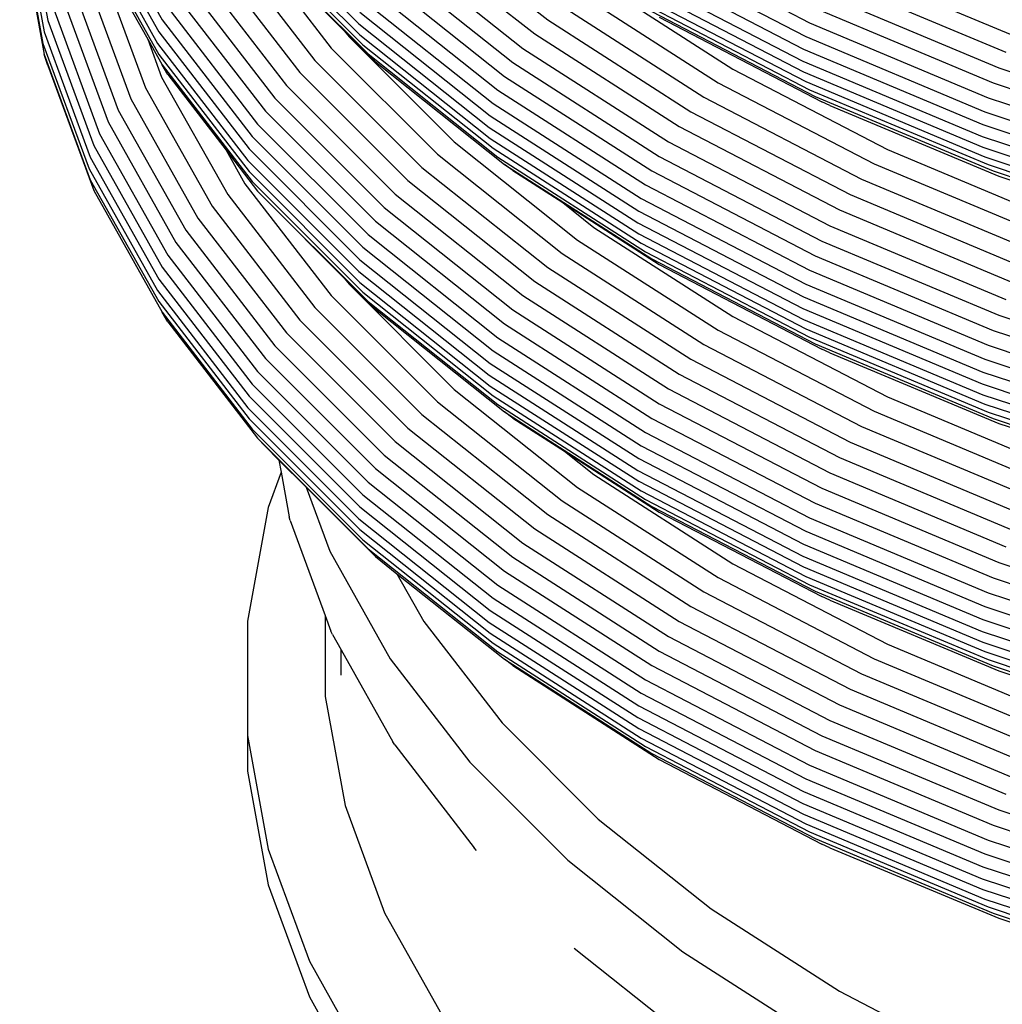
# Model space of a CAD drawing. Extents: x -19547 to -11561, y 2096 to 5601.
# Tile 26 of 168: x -19205.58 to -19199.09, y 3427.79 to 3434.3. Entities that reach past the tile are written whole.
import ezdxf

# ---------------------------------------------------------------- set-up
doc = ezdxf.new("R2010")
doc.units = 0
doc.header["$MEASUREMENT"] = 0
doc.layers.add('TANK', color=2, linetype='CONTINUOUS')
doc.layers.add('TANK-SLOPE', color=2, linetype='CONTINUOUS')

# ---------------------------------------------------------------- blocks, each defined once
blk = doc.blocks.new('A$C3406478A')
at = {"layer": 'TANK'}
for p, q in [((-10.4945, 101.9314), (-10.3416, 101.0913)), ((-10.5179, 101.8575), (-10.3647, 101.0161)), ((-10.0374, 101.8999), (-9.5853, 101.0966)), ((-10.06, 101.8215), (-9.6072, 101.0168)), ((-9.0187, 101.8016), (-8.2855, 101.0684)), ((-10.5264, 101.7824), (-10.3732, 100.9404)), ((-10.0683, 101.7454), (-9.6151, 100.9402)), ((-9.0111, 101.729), (-8.2783, 100.9962)), ((-7.8688, 101.7557), (-7.0375, 101.095)), ((-10.5179, 101.7078), (-10.3647, 100.8663)), ((-10.06, 101.6718), (-9.6072, 100.8671)), ((-8.9902, 101.662), (-8.2587, 100.9305)), ((-7.9618, 101.6686), (-7.1236, 101.0025)), ((-9.0378, 101.6479), (-8.4677, 100.9086)), ((-8.9541, 101.5995), (-8.2247, 100.8701)), ((-6.3911, 101.6399), (-5.307, 101.0763)), ((-10.0106, 101.5545), (-9.6808, 100.9685)), ((-9.1513, 101.574), (-8.576, 100.828)), ((-8.9028, 101.545), (-8.3794, 101.0216)), ((-8.0459, 101.5779), (-7.2015, 100.9069)), ((-6.4197, 101.5502), (-5.3325, 100.985)), ((-9.2548, 101.4989), (-8.6748, 100.7467)), ((-8.1174, 101.4884), (-7.2678, 100.8132)), ((-6.4363, 101.4675), (-5.3473, 100.9014)), ((-5.1097, 101.4729), (-3.9561, 100.989)), ((-9.992, 101.4523), (-9.6955, 100.647)), ((-9.3484, 101.4207), (-8.7641, 100.663)), ((-8.1764, 101.4001), (-7.3225, 100.7215)), ((-10.0909, 101.3858), (-9.7923, 100.5746)), ((-9.428, 101.3403), (-8.8401, 100.578)), ((-6.7325, 101.3595), (-5.8136, 100.7702)), ((-6.4424, 101.3892), (-5.3526, 100.8227)), ((-5.1728, 101.3705), (-4.0107, 100.883)), ((-10.1752, 101.3154), (-9.8747, 100.4992)), ((-8.2247, 101.3123), (-7.3672, 100.631)), ((-6.8403, 101.276), (-5.9116, 100.6806)), ((-6.4363, 101.3178), (-5.3473, 100.7516)), ((-5.2265, 101.2695), (-4.0571, 100.779)), ((-10.2447, 101.2429), (-9.9426, 100.4225)), ((-9.4937, 101.2579), (-8.9028, 100.4916)), ((-8.2587, 101.2265), (-7.3987, 100.5431)), ((-6.4197, 101.2525), (-5.3325, 100.6873)), ((-10.3016, 101.1663), (-9.9983, 100.3425)), ((-9.5475, 101.1763), (-8.9541, 100.4069)), ((-8.2783, 101.146), (-7.4169, 100.4615)), ((-6.943, 101.1862), (-6.0051, 100.5848)), ((-6.3911, 101.1977), (-5.307, 100.6341)), ((-6.3504, 101.1515), (-5.2708, 100.5903)), ((-5.2708, 101.1718), (-4.0954, 100.6788)), ((-10.3416, 101.0913), (-10.0374, 100.2651)), ((-9.5853, 101.0966), (-8.9902, 100.3249)), ((-7.0375, 101.095), (-6.0911, 100.4882)), ((-6.3006, 101.1124), (-5.2265, 100.554)), ((-5.307, 101.0763), (-4.1268, 100.5813)), ((-10.3647, 101.0161), (-10.06, 100.1884)), ((-9.6072, 101.0168), (-9.0111, 100.2439)), ((-8.3794, 101.0216), (-8.3499, 100.9833)), ((-8.3794, 101.0216), (-8.1764, 100.8186)), ((-8.2855, 101.0684), (-7.4236, 100.3835)), ((-9.6808, 100.9685), (-9.5884, 100.7176)), ((-9.6808, 100.9685), (-9.5853, 100.7988)), ((-8.3499, 100.9833), (-7.656, 100.2894)), ((-8.2783, 100.9962), (-7.4169, 100.3117)), ((-7.1236, 101.0025), (-6.1695, 100.3907)), ((-5.3325, 100.985), (-4.1489, 100.4885)), ((-10.3732, 100.9404), (-10.0683, 100.1123)), ((-9.6151, 100.9402), (-9.0187, 100.1668)), ((-8.4677, 100.9086), (-7.7669, 100.2078)), ((-8.2587, 100.9305), (-7.3987, 100.2471)), ((-7.2015, 100.9069), (-6.2403, 100.2906)), ((-5.3473, 100.9014), (-4.1616, 100.404)), ((-10.3416, 100.7936), (-10.3647, 100.8663)), ((-10.3647, 100.8663), (-10.06, 100.0387)), ((-9.6072, 100.8671), (-9.0111, 100.0942)), ((-8.576, 100.828), (-7.8688, 100.1208)), ((-8.2247, 100.8701), (-7.3672, 100.1887)), ((-8.1764, 100.8186), (-7.3225, 100.14)), ((-7.2678, 100.8132), (-6.3006, 100.1931)), ((-5.3526, 100.8227), (-4.1663, 100.325)), ((-10.3416, 100.7936), (-10.0374, 99.9674)), ((-9.5475, 100.7341), (-9.5853, 100.7988)), ((-9.5853, 100.7988), (-8.9902, 100.0272)), ((-8.6748, 100.7467), (-7.9618, 100.0337)), ((-5.8136, 100.7702), (-4.793, 100.2397)), ((-5.3473, 100.7516), (-4.1616, 100.2543)), ((-4.0571, 100.779), (-2.8053, 100.3618)), ((-9.5884, 100.7176), (-9.1513, 99.9409)), ((-9.5475, 100.7341), (-9.1631, 100.2357)), ((-7.3225, 100.7215), (-6.3504, 100.0982)), ((-5.3325, 100.6873), (-4.1489, 100.1908)), ((-9.6955, 100.647), (-9.2548, 99.864)), ((-8.7641, 100.663), (-8.0459, 99.9448)), ((-7.3672, 100.631), (-6.3911, 100.005)), ((-5.9116, 100.6806), (-4.8803, 100.1444)), ((-5.307, 100.6341), (-4.1268, 100.139)), ((-4.0954, 100.6788), (-2.8373, 100.2594)), ((-9.7923, 100.5746), (-9.3484, 99.7858)), ((-8.8401, 100.578), (-8.1174, 99.8553)), ((-6.0051, 100.5848), (-4.9635, 100.0433)), ((-5.2708, 100.5903), (-4.0954, 100.0973)), ((-5.1728, 100.5295), (-5.2265, 100.554)), ((-4.1268, 100.5813), (-2.8634, 100.1601)), ((-9.8747, 100.4992), (-9.428, 99.7055)), ((-8.9028, 100.4916), (-8.1764, 99.7652)), ((-7.3987, 100.5431), (-6.4197, 99.9154)), ((-6.0911, 100.4882), (-5.04, 99.9418)), ((-5.1728, 100.5295), (-4.0571, 100.0634)), ((-4.1489, 100.4885), (-2.8818, 100.0662)), ((-9.9426, 100.4225), (-9.4937, 99.6248)), ((-7.4169, 100.4615), (-6.4363, 99.8327)), ((-8.9541, 100.4069), (-8.2247, 99.6775)), ((-7.4236, 100.3835), (-6.4424, 99.7543)), ((-6.1695, 100.3907), (-5.1097, 99.8398)), ((-4.1616, 100.404), (-2.8925, 99.981)), ((-9.9983, 100.3425), (-9.5475, 99.5415)), ((-8.9902, 100.3249), (-8.2587, 99.5934)), ((-7.4169, 100.3117), (-6.4363, 99.683)), ((-4.1663, 100.325), (-2.8963, 99.9017)), ((-10.0374, 100.2651), (-9.5853, 99.4617)), ((-9.1631, 100.2357), (-9.0378, 100.0131)), ((-9.1631, 100.2357), (-8.9541, 99.9647)), ((-9.0111, 100.2439), (-8.2783, 99.5111)), ((-7.656, 100.2894), (-6.8403, 99.6412)), ((-7.3987, 100.2471), (-6.4197, 99.6194)), ((-6.2403, 100.2906), (-5.1728, 99.7356)), ((-4.793, 100.2397), (-3.682, 99.7736)), ((-4.1616, 100.2543), (-2.8925, 99.8313)), ((-10.06, 100.1884), (-9.6072, 99.3837)), ((-9.0187, 100.1668), (-8.2855, 99.4336)), ((-7.7669, 100.2078), (-6.943, 99.5531)), ((-7.3672, 100.1887), (-6.3911, 99.5628)), ((-6.3006, 100.1931), (-5.2265, 99.6347)), ((-4.1489, 100.1908), (-2.8818, 99.7685)), ((-10.0683, 100.1123), (-9.6151, 99.3071)), ((-7.8688, 100.1208), (-7.0375, 99.4602)), ((-7.2678, 100.0994), (-7.3225, 100.14)), ((-7.3225, 100.14), (-6.3504, 99.5167)), ((-7.2678, 100.0994), (-6.9383, 99.8881)), ((-6.3504, 100.0982), (-5.2708, 99.5369)), ((-4.8803, 100.1444), (-3.7575, 99.6734)), ((-4.1268, 100.139), (-2.8634, 99.7179)), ((-4.0954, 100.0973), (-2.8373, 99.6779)), ((-10.06, 100.0387), (-9.6072, 99.234)), ((-9.0111, 100.0942), (-8.2783, 99.3614)), ((-7.9618, 100.0337), (-7.1236, 99.3677)), ((-4.9635, 100.0433), (-3.8295, 99.5676)), ((-4.0571, 100.0634), (-2.8053, 99.6462)), ((-10.0374, 99.9674), (-9.5853, 99.164)), ((-9.0378, 100.0131), (-8.4677, 99.2738)), ((-8.9902, 100.0272), (-8.2587, 99.2957)), ((-6.3911, 100.005), (-5.307, 99.4415)), ((-9.1513, 99.9409), (-8.576, 99.1949)), ((-8.9541, 99.9647), (-8.2247, 99.2353)), ((-8.9028, 99.9101), (-8.9541, 99.9647)), ((-8.9028, 99.9101), (-8.3794, 99.3867)), ((-8.0459, 99.9448), (-7.2015, 99.2738)), ((-6.4197, 99.9154), (-5.3325, 99.3502)), ((-5.04, 99.9418), (-3.8957, 99.4618)), ((-9.2548, 99.864), (-8.6748, 99.1119)), ((-8.1174, 99.8553), (-7.2678, 99.1801)), ((-6.9383, 99.8881), (-6.7325, 99.7246)), ((-6.9383, 99.8881), (-6.3006, 99.4792)), ((-5.1097, 99.8398), (-3.9561, 99.3559)), ((-9.3484, 99.7858), (-8.7641, 99.0282)), ((-6.4363, 99.8327), (-5.3473, 99.2665)), ((-8.1764, 99.7652), (-7.3225, 99.0867)), ((-6.7325, 99.7246), (-5.8136, 99.1354)), ((-6.4424, 99.7543), (-5.3526, 99.1878)), ((-5.1728, 99.7356), (-4.0107, 99.2481)), ((-9.428, 99.7055), (-8.8401, 98.9431)), ((-8.2247, 99.6775), (-7.3672, 98.9961)), ((-6.8403, 99.6412), (-5.9116, 99.0457)), ((-6.4363, 99.683), (-5.3473, 99.1168)), ((-9.4937, 99.6248), (-8.9028, 98.8585)), ((-8.2587, 99.5934), (-7.3987, 98.91)), ((-6.4197, 99.6194), (-5.3325, 99.0542)), ((-5.2265, 99.6347), (-4.0571, 99.1442)), ((-9.5475, 99.5415), (-8.9541, 98.7721)), ((-8.2783, 99.5111), (-7.4169, 98.8266)), ((-6.943, 99.5531), (-6.0051, 98.9517)), ((-6.3911, 99.5628), (-5.307, 98.9992)), ((-6.3504, 99.5167), (-5.2708, 98.9554)), ((-5.2708, 99.5369), (-4.0954, 99.0439)), ((-9.5853, 99.4617), (-8.9902, 98.6901)), ((-7.0375, 99.4602), (-6.0911, 98.8533)), ((-6.3006, 99.4792), (-5.2265, 98.9209)), ((-9.6072, 99.3837), (-9.0111, 98.6108)), ((-8.3794, 99.3867), (-8.3499, 99.3485)), ((-8.3794, 99.3867), (-8.1764, 99.1837)), ((-8.2855, 99.4336), (-7.4236, 98.7487)), ((-5.307, 99.4415), (-4.1268, 98.9464)), ((-8.3499, 99.3485), (-7.656, 98.6546)), ((-8.2783, 99.3614), (-7.4169, 98.6769)), ((-7.1236, 99.3677), (-6.1695, 98.7558)), ((-5.3325, 99.3502), (-4.1489, 98.8537)), ((-9.6151, 99.3071), (-9.0187, 98.5337)), ((-8.4677, 99.2738), (-7.7669, 98.573)), ((-8.2587, 99.2957), (-7.3987, 98.6123)), ((-7.2015, 99.2738), (-6.2403, 98.6575)), ((-5.3473, 99.2665), (-4.1616, 98.7692)), ((-9.6072, 99.234), (-9.0111, 98.4611)), ((-8.576, 99.1949), (-7.8688, 98.4877)), ((-8.2247, 99.2353), (-7.3672, 98.5539)), ((-5.3526, 99.1878), (-4.1663, 98.6902)), ((-9.5475, 99.101), (-9.5853, 99.164)), ((-9.5853, 99.164), (-8.9902, 98.3923)), ((-8.1764, 99.1837), (-7.3225, 98.5052)), ((-7.2678, 99.1801), (-6.3006, 98.56)), ((-5.8136, 99.1354), (-4.793, 98.6048)), ((-4.0571, 99.1442), (-2.8053, 98.7269)), ((-9.5475, 99.101), (-8.9541, 98.3316)), ((-8.6748, 99.1119), (-7.9618, 98.3989)), ((-7.3225, 99.0867), (-6.3504, 98.4633)), ((-5.3473, 99.1168), (-4.1616, 98.6195)), ((-8.7641, 99.0282), (-8.0459, 98.3099)), ((-7.3672, 98.9961), (-6.3911, 98.3702)), ((-5.9116, 99.0457), (-4.8803, 98.5096)), ((-5.3325, 99.0542), (-4.1489, 98.5577)), ((-5.307, 98.9992), (-4.1268, 98.5042)), ((-4.0954, 99.0439), (-2.8373, 98.6246)), ((-8.8401, 98.9431), (-8.1174, 98.2204)), ((-6.0051, 98.9517), (-4.9635, 98.4102)), ((-5.2708, 98.9554), (-4.0954, 98.4624)), ((-4.1268, 98.9464), (-2.8634, 98.5253)), ((-7.3987, 98.91), (-6.4197, 98.2823)), ((-5.1728, 98.8964), (-5.2265, 98.9209)), ((-5.1728, 98.8964), (-4.0571, 98.4303)), ((-8.9028, 98.8585), (-8.1764, 98.1321)), ((-7.4169, 98.8266), (-6.4363, 98.1978)), ((-6.0911, 98.8533), (-5.04, 98.3069)), ((-4.1489, 98.8537), (-2.8818, 98.4313)), ((-8.9541, 98.7721), (-8.2247, 98.0427)), ((-7.4236, 98.7487), (-6.4424, 98.1195)), ((-6.1695, 98.7558), (-5.1097, 98.2049)), ((-4.1616, 98.7692), (-2.8925, 98.3461)), ((-8.9902, 98.6901), (-8.2587, 97.9585)), ((-7.4169, 98.6769), (-6.4363, 98.0481)), ((-4.1663, 98.6902), (-2.8963, 98.2669)), ((-9.0111, 98.6108), (-8.2783, 97.878)), ((-7.656, 98.6546), (-6.8403, 98.0063)), ((-7.3987, 98.6123), (-6.4197, 97.9846)), ((-6.2403, 98.6575), (-5.1728, 98.1025)), ((-4.793, 98.6048), (-3.682, 98.1388)), ((-4.1616, 98.6195), (-2.8925, 98.1964)), ((-7.7669, 98.573), (-6.943, 97.9183)), ((-7.3672, 98.5539), (-6.3911, 97.928)), ((-6.3006, 98.56), (-5.2265, 98.0016)), ((-4.1489, 98.5577), (-2.8818, 98.1354)), ((-9.0187, 98.5337), (-8.2855, 97.8005)), ((-7.8688, 98.4877), (-7.0375, 97.8271)), ((-7.2678, 98.4646), (-7.3225, 98.5052)), ((-7.3225, 98.5052), (-6.3504, 97.8818)), ((-4.8803, 98.5096), (-3.7575, 98.0386)), ((-4.1268, 98.5042), (-2.8634, 98.0831)), ((-9.0111, 98.4611), (-8.2783, 97.7283)), ((-7.2678, 98.4646), (-6.927, 98.246)), ((-6.3504, 98.4633), (-5.2708, 97.9021)), ((-4.9635, 98.4102), (-3.8295, 97.9345)), ((-4.0954, 98.4624), (-2.8373, 98.043)), ((-4.0571, 98.4303), (-2.8053, 98.0131)), ((-8.9902, 98.3923), (-8.2587, 97.6608)), ((-7.9618, 98.3989), (-7.1236, 97.7328)), ((-6.3911, 98.3702), (-5.307, 97.8066)), ((-8.9028, 98.277), (-8.9541, 98.3316)), ((-8.9541, 98.3316), (-8.2247, 97.6022)), ((-8.9028, 98.277), (-8.8134, 98.1876)), ((-8.0459, 98.3099), (-7.2015, 97.639)), ((-6.4197, 98.2823), (-5.3325, 97.7171)), ((-5.04, 98.3069), (-3.8957, 97.8269)), ((-8.1174, 98.2204), (-7.2678, 97.5453)), ((-6.927, 98.246), (-6.7325, 98.0915)), ((-6.927, 98.246), (-6.3006, 97.8444)), ((-8.8134, 98.1876), (-8.6341, 98.0084)), ((-8.8134, 98.1876), (-8.7987, 98.107)), ((-6.4363, 98.1978), (-5.3473, 97.6317)), ((-5.1097, 98.2049), (-3.9561, 97.721)), ((-8.7987, 98.107), (-8.8842, 97.8749)), ((-8.7987, 98.107), (-8.7452, 97.8133)), ((-8.1764, 98.1321), (-7.3225, 97.4536)), ((-6.7325, 98.0915), (-5.8136, 97.5023)), ((-6.4424, 98.1195), (-5.3526, 97.553)), ((-5.1728, 98.1025), (-4.0107, 97.615)), ((-8.2247, 98.0427), (-7.3672, 97.3613)), ((-6.4363, 98.0481), (-5.3473, 97.482)), ((-8.6341, 98.0084), (-8.4782, 97.5848)), ((-8.6341, 98.0084), (-8.1764, 97.5506)), ((-8.2587, 97.9585), (-7.3987, 97.2752)), ((-6.8403, 98.0063), (-5.9116, 97.4109)), ((-6.4197, 97.9846), (-5.3325, 97.4194)), ((-5.2265, 98.0016), (-4.0571, 97.5111)), ((-6.943, 97.9183), (-6.0051, 97.3169)), ((-6.3911, 97.928), (-5.307, 97.3644)), ((-5.2708, 97.9021), (-4.0954, 97.4091)), ((-8.8842, 97.8749), (-9.0209, 97.1236)), ((-8.2783, 97.878), (-7.4169, 97.1935)), ((-7.0375, 97.8271), (-6.0911, 97.2202)), ((-6.3504, 97.8818), (-5.2708, 97.3206)), ((-6.3006, 97.8444), (-5.2265, 97.286)), ((-8.7392, 97.7888), (-8.7452, 97.8133)), ((-8.7392, 97.7888), (-8.5078, 97.1601)), ((-8.2855, 97.8005), (-7.4236, 97.1156)), ((-5.307, 97.8066), (-4.1268, 97.3116)), ((-8.2783, 97.7283), (-7.4169, 97.0438)), ((-7.1236, 97.7328), (-6.1695, 97.121)), ((-5.3325, 97.7171), (-4.1489, 97.2206)), ((-8.2587, 97.6608), (-7.3987, 96.9774)), ((-7.2015, 97.639), (-6.2403, 97.0226)), ((-5.3473, 97.6317), (-4.1616, 97.1343)), ((-8.4782, 97.5848), (-8.0783, 96.8742)), ((-8.2247, 97.6022), (-7.3672, 96.9208)), ((-8.1764, 97.5506), (-8.0336, 97.4372)), ((-7.2678, 97.5453), (-6.3006, 96.9251)), ((-5.8136, 97.5023), (-4.793, 96.9717)), ((-5.3526, 97.553), (-4.1663, 97.0554)), ((-4.0571, 97.5111), (-2.8053, 97.0938)), ((-8.0336, 97.4372), (-7.3225, 96.8721)), ((-8.0336, 97.4372), (-7.8554, 97.1204)), ((-7.3225, 97.4536), (-6.3504, 96.8302)), ((-5.3473, 97.482), (-4.1616, 96.9846)), ((-5.9116, 97.4109), (-4.8803, 96.8747)), ((-5.3325, 97.4194), (-4.1489, 96.9229)), ((-4.0954, 97.4091), (-2.8373, 96.9897)), ((-7.3672, 97.3613), (-6.3911, 96.7354)), ((-6.0051, 97.3169), (-4.9635, 96.7754)), ((-5.307, 97.3644), (-4.1268, 96.8693)), ((-5.2708, 97.3206), (-4.0954, 96.8276)), ((-4.1268, 97.3116), (-2.8634, 96.8905)), ((-7.3987, 97.2752), (-6.4197, 96.6474)), ((-5.1728, 97.2616), (-5.2265, 97.286)), ((-5.1728, 97.2616), (-4.0571, 96.7955)), ((-7.4169, 97.1935), (-6.4363, 96.5647)), ((-6.0911, 97.2202), (-5.04, 96.6738)), ((-4.1489, 97.2206), (-2.8818, 96.7982)), ((-9.0209, 97.1236), (-9.0209, 96.368)), ((-8.5078, 97.1601), (-8.5078, 96.6256)), ((-8.5078, 97.1601), (-8.4703, 97.0585)), ((-7.8554, 97.1204), (-7.3392, 96.451)), ((-7.4236, 97.1156), (-6.4424, 96.4864)), ((-6.1695, 97.121), (-5.1097, 96.5701)), ((-4.1616, 97.1343), (-2.8925, 96.7113)), ((-8.4606, 97.0359), (-8.4703, 97.0585)), ((-7.4169, 97.0438), (-6.4363, 96.415)), ((-4.1663, 97.0554), (-2.8963, 96.632)), ((-8.4606, 97.0359), (-8.4034, 96.9342)), ((-7.3987, 96.9774), (-6.4197, 96.3497)), ((-6.2403, 97.0226), (-5.1728, 96.4677)), ((-4.1616, 96.9846), (-2.8925, 96.5616)), ((-8.4034, 96.7663), (-8.4034, 96.9342)), ((-8.4034, 96.9342), (-8.0613, 96.3263)), ((-7.3672, 96.9208), (-6.3911, 96.2949)), ((-6.3006, 96.9251), (-5.2265, 96.3667)), ((-4.793, 96.9717), (-3.682, 96.5057)), ((-4.1489, 96.9229), (-2.8818, 96.5005)), ((-8.0783, 96.8742), (-7.552, 96.1917)), ((-7.2678, 96.8297), (-7.3225, 96.8721)), ((-7.3225, 96.8721), (-6.3504, 96.2487)), ((-4.8803, 96.8747), (-3.7575, 96.4038)), ((-4.1268, 96.8693), (-2.8634, 96.4482)), ((-7.2678, 96.8297), (-6.3006, 96.2096)), ((-6.3504, 96.8302), (-5.2708, 96.269)), ((-4.0954, 96.8276), (-2.8373, 96.4082)), ((-4.0571, 96.7955), (-2.8053, 96.3782)), ((-6.3911, 96.7354), (-5.307, 96.1718)), ((-4.9635, 96.7754), (-3.8295, 96.2997)), ((-5.04, 96.6738), (-3.8957, 96.1938)), ((-8.5078, 96.6256), (-8.3766, 95.9051)), ((-6.4197, 96.6474), (-5.3325, 96.0822)), ((-6.4363, 96.5647), (-5.3473, 95.9986)), ((-5.1097, 96.5701), (-3.9561, 96.0862)), ((-6.4424, 96.4864), (-5.3526, 95.9199)), ((-5.1728, 96.4677), (-4.0107, 95.9802)), ((-7.3392, 96.451), (-6.7046, 95.8165)), ((-6.4363, 96.415), (-5.3473, 95.8488)), ((-9.0209, 96.368), (-8.8842, 95.6167)), ((-9.0209, 96.368), (-9.0209, 96.133)), ((-8.0484, 96.3063), (-8.0613, 96.3263)), ((-6.4197, 96.3497), (-5.3325, 95.7845)), ((-5.2265, 96.3667), (-4.0571, 95.8762)), ((-8.0484, 96.3063), (-7.5234, 95.6255)), ((-6.3911, 96.2949), (-5.307, 95.7313)), ((-5.2708, 96.269), (-4.0954, 95.776)), ((-6.3504, 96.2487), (-5.2708, 95.6875)), ((-6.3006, 96.2096), (-5.2265, 95.6512)), ((-9.0209, 96.133), (-8.8842, 95.3816)), ((-7.552, 96.1917), (-6.9049, 95.5446)), ((-5.307, 96.1718), (-4.1268, 95.6767)), ((-5.3325, 96.0822), (-4.1489, 95.5857)), ((-5.3473, 95.9986), (-4.1616, 95.5012)), ((-8.3766, 95.9051), (-8.1157, 95.1965)), ((-5.3526, 95.9199), (-4.1663, 95.4223)), ((-4.0571, 95.8762), (-2.8053, 95.459)), ((-6.7046, 95.8165), (-5.9587, 95.2237)), ((-5.3473, 95.8488), (-4.1616, 95.3515)), ((-5.3325, 95.7845), (-4.1489, 95.288)), ((-4.0954, 95.776), (-2.8373, 95.3566)), ((-5.307, 95.7313), (-4.1268, 95.2362)), ((-5.2708, 95.6875), (-4.0954, 95.1945)), ((-4.1268, 95.6767), (-2.8634, 95.2556)), ((-8.8842, 95.6167), (-8.6121, 94.8777)), ((-7.508, 95.6089), (-7.5234, 95.6255)), ((-5.1728, 95.6268), (-5.2265, 95.6512)), ((-5.1728, 95.6268), (-4.0571, 95.1607)), ((-6.9049, 95.5446), (-6.1443, 94.9402)), ((-4.1489, 95.5857), (-2.8818, 95.1634)), ((-4.1616, 95.5012), (-2.8925, 95.0782)), ((-4.1663, 95.4223), (-2.8963, 94.9989)), ((-8.8842, 95.3816), (-8.6121, 94.6426)), ((-4.1616, 95.3515), (-2.8925, 94.9285)), ((-4.1489, 95.288), (-2.8818, 94.8657)), ((-5.9587, 95.2237), (-5.1095, 94.6792)), ((-4.1268, 95.2362), (-2.8634, 94.8151)), ((-8.1157, 95.1965), (-7.7279, 94.5074)), ((-4.0954, 95.1945), (-2.8373, 94.7751)), ((-4.0571, 95.1607), (-2.8053, 94.7434)), ((-6.8635, 94.9644), (-6.1059, 94.3624)), ((-6.1443, 94.9402), (-5.2784, 94.3849)), ((-8.6121, 94.8777), (-8.2077, 94.1591)), ((-8.6121, 94.6426), (-8.2077, 93.9241)), ((-5.1095, 94.6792), (-4.1664, 94.1889))]:
    blk.add_line(p, q, dxfattribs=at)

msp = doc.modelspace()

# ---------------------------------------------------------------- block references
at = {"layer": 'TANK-SLOPE'}
msp.add_blockref('A$C3406478A', (-19195.0522, 3333.2011, 0), dxfattribs=at)

doc.saveas('drawing.dxf')
